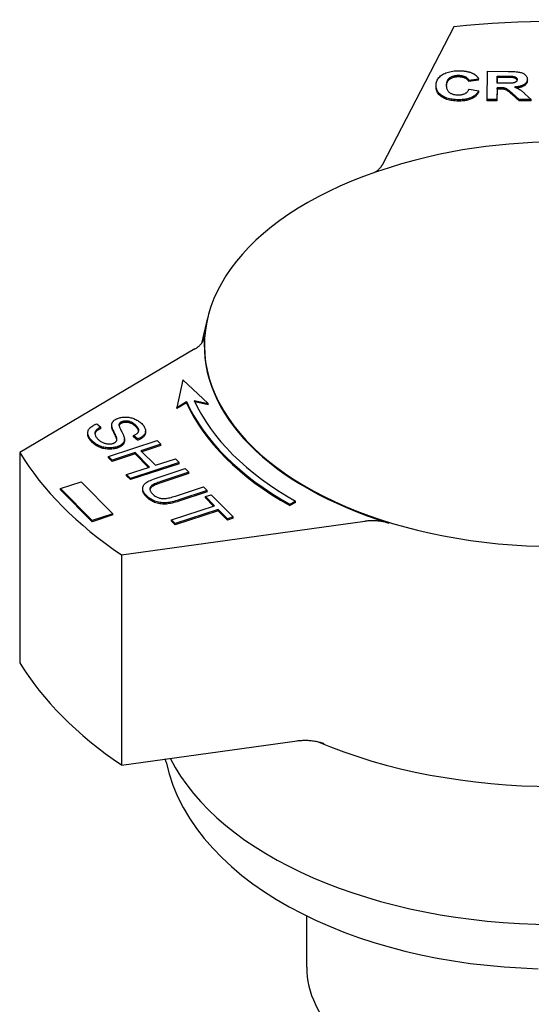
# Model space of a CAD drawing. Header units: millimetres. Extents: x -48 to 3548, y -17 to 396.
# Tile 25 of 26: x 344 to 376, y 218 to 279. Entities that reach past the tile are written whole.
import ezdxf

# ---------------------------------------------------------------- set-up
doc = ezdxf.new("R2010")
doc.units = ezdxf.units.MM
doc.layers.add('DETAIL', color=2, linetype='Continuous')

msp = doc.modelspace()

# ---------------------------------------------------------------- linework, layer by layer
at = {"layer": 'DETAIL'}
for p, q in [((370.9, 278.932), (366.467, 270.341)), ((372.983, 274.398), (372.998, 276.147)), ((372.998, 276.147), (374.296, 276.143)), ((373.608, 275.405), (373.612, 275.849)), ((373.612, 275.768), (373.608, 275.405)), ((373.612, 275.849), (374.093, 275.848)), ((373.612, 275.768), (373.612, 275.849)), ((374.093, 275.766), (373.612, 275.768)), ((374.544, 275.759), (374.544, 275.841)), ((369.803, 275.176), (369.803, 275.258)), ((372.455, 275.668), (371.845, 275.585)), ((372.455, 275.586), (371.845, 275.503)), ((371.845, 275.503), (371.845, 275.585)), ((372.455, 275.586), (372.455, 275.668)), ((373.605, 275.127), (373.599, 274.396)), ((373.731, 275.126), (373.605, 275.127)), ((373.605, 275.045), (373.605, 275.127)), ((374.063, 275.404), (373.608, 275.405)), ((375.491, 275.571), (375.491, 275.652)), ((375.491, 275.571), (375.491, 275.567)), ((371.861, 275.045), (372.457, 274.936)), ((372.457, 274.854), (372.457, 274.936)), ((373.605, 275.045), (373.599, 274.314)), ((373.731, 275.045), (373.605, 275.045)), ((374.991, 274.392), (374.55, 274.775)), ((374.991, 274.31), (374.55, 274.693)), ((375.359, 274.732), (375.728, 274.39)), ((373.599, 274.396), (372.983, 274.398)), ((372.983, 274.316), (372.983, 274.398)), ((373.599, 274.314), (372.983, 274.316)), ((373.599, 274.314), (373.599, 274.396)), ((375.728, 274.39), (374.991, 274.392)), ((374.991, 274.31), (374.991, 274.392)), ((375.728, 274.308), (374.991, 274.31)), ((375.728, 274.308), (375.728, 274.39)), ((355.558, 260.773), (355.177, 259.176)), ((354.769, 258.835), (343.839, 252.368)), ((354.002, 256.898), (353.628, 255.191)), ((355.585, 255.437), (354.002, 256.898)), ((353.628, 255.191), (354.231, 255.56)), ((354.231, 255.478), (353.628, 255.109)), ((354.231, 255.478), (354.231, 255.56)), ((354.72, 255.622), (355.585, 255.437)), ((355.585, 255.355), (354.762, 255.531)), ((353.628, 255.109), (353.628, 255.191)), ((355.585, 255.355), (355.585, 255.437)), ((348.653, 254.162), (348.902, 253.955)), ((348.902, 253.873), (348.902, 253.955)), ((349.579, 253.998), (349.579, 254.08)), ((349.58, 253.969), (349.58, 254.051)), ((350.04, 254.063), (350.04, 254.145)), ((351.686, 253.633), (351.686, 253.715)), ((348.082, 253.515), (348.082, 253.597)), ((349.379, 252.129), (352.419, 253.124)), ((349.886, 253.208), (349.886, 253.29)), ((350.368, 253.119), (350.368, 253.201)), ((351.19, 253.22), (350.941, 253.431)), ((350.941, 253.349), (350.941, 253.431)), ((351.19, 253.138), (350.941, 253.349)), ((351.19, 253.138), (351.19, 253.22)), ((352.419, 253.124), (352.649, 252.892)), ((352.649, 252.892), (351.4, 252.484)), ((351.4, 252.484), (352.299, 251.58)), ((352.649, 252.81), (351.462, 252.422)), ((352.649, 252.81), (352.649, 252.892)), ((343.839, 252.368), (343.839, 239.261)), ((349.609, 251.898), (349.379, 252.129)), ((349.379, 252.047), (349.379, 252.129)), ((349.609, 251.816), (349.379, 252.047)), ((351.041, 252.366), (349.609, 251.898)), ((351.041, 252.284), (349.609, 251.816)), ((349.609, 251.816), (349.609, 251.898)), ((351.94, 251.462), (351.041, 252.366)), ((351.041, 252.284), (351.041, 252.366)), ((351.879, 251.442), (351.041, 252.284)), ((352.299, 251.58), (353.548, 251.989)), ((353.548, 251.989), (353.778, 251.757)), ((350.508, 250.994), (351.94, 251.462)), ((353.778, 251.757), (350.738, 250.763)), ((353.778, 251.675), (350.738, 250.681)), ((352.408, 250.795), (354.164, 251.369)), ((353.778, 251.675), (353.778, 251.757)), ((354.164, 251.369), (354.394, 251.138)), ((346.377, 250.129), (347.681, 250.554)), ((347.681, 250.554), (349.656, 248.559)), ((350.738, 250.763), (350.508, 250.994)), ((350.508, 250.912), (350.508, 250.994)), ((350.738, 250.681), (350.508, 250.912)), ((350.738, 250.681), (350.738, 250.763)), ((354.394, 251.138), (352.64, 250.564)), ((354.394, 251.056), (352.64, 250.482)), ((354.394, 251.056), (354.394, 251.138)), ((348.351, 248.134), (346.377, 250.129)), ((346.377, 250.047), (346.377, 250.129)), ((348.351, 248.052), (346.377, 250.047)), ((351.507, 250.05), (351.507, 250.132)), ((353.544, 249.655), (355.298, 250.229)), ((355.528, 249.998), (353.772, 249.423)), ((355.298, 250.229), (355.528, 249.998)), ((355.528, 249.916), (355.528, 249.998)), ((355.528, 249.916), (353.772, 249.341)), ((355.422, 249.626), (355.781, 249.744)), ((355.993, 249.052), (355.422, 249.626)), ((355.422, 249.544), (355.422, 249.626)), ((355.931, 249.032), (355.422, 249.544)), ((355.781, 249.744), (357.156, 248.362)), ((360.679, 249.143), (361.03, 249.347)), ((361.03, 249.265), (361.03, 249.347)), ((353.312, 248.175), (355.993, 249.052)), ((356.223, 248.821), (353.542, 247.944)), ((356.223, 248.739), (353.542, 247.862)), ((356.796, 248.244), (356.223, 248.821)), ((356.223, 248.739), (356.223, 248.821)), ((356.796, 248.162), (356.223, 248.739)), ((361.03, 249.265), (360.679, 249.061)), ((360.679, 249.061), (360.679, 249.143)), ((349.656, 248.559), (348.351, 248.134)), ((349.656, 248.477), (348.351, 248.052)), ((348.351, 248.052), (348.351, 248.134)), ((349.656, 248.477), (349.656, 248.559)), ((353.542, 247.944), (353.312, 248.175)), ((353.312, 248.093), (353.312, 248.175)), ((353.542, 247.862), (353.312, 248.093)), ((357.156, 248.362), (356.796, 248.244)), ((357.156, 248.28), (356.796, 248.162)), ((356.796, 248.162), (356.796, 248.244)), ((357.156, 248.28), (357.156, 248.362)), ((350.182, 245.991), (365.359, 248.082)), ((353.542, 247.862), (353.542, 247.944)), ((350.182, 245.991), (350.182, 232.884)), ((350.182, 232.884), (361.137, 234.394)), ((352.963, 233.053), (352.918, 233.261)), ((361.738, 220.267), (361.738, 223.47))]:
    msp.add_line(p, q, dxfattribs=at)
at = {"layer": 'DETAIL', "flags": 128}
for points in [[(369.803, 275.266), (369.807, 275.338), (369.815, 275.406), (369.83, 275.472), (369.849, 275.536), (369.874, 275.596), (369.905, 275.654), (369.941, 275.709), (369.982, 275.762), (370.029, 275.811), (370.081, 275.858), (370.139, 275.902), (370.202, 275.944), (370.27, 275.982), (370.341, 276.017), (370.415, 276.049), (370.493, 276.077), (370.574, 276.102), (370.659, 276.123), (370.747, 276.141), (370.839, 276.156), (370.933, 276.168), (371.032, 276.176), (371.134, 276.181), (371.239, 276.182)], [(371.206, 275.881), (371.15, 275.88), (371.096, 275.877), (371.044, 275.872), (370.994, 275.866), (370.945, 275.857), (370.898, 275.847), (370.853, 275.834), (370.81, 275.82), (370.768, 275.804), (370.728, 275.785), (370.69, 275.765), (370.654, 275.743), (370.62, 275.719), (370.589, 275.692), (370.56, 275.663), (370.535, 275.631), (370.513, 275.597), (370.493, 275.561), (370.477, 275.522), (370.463, 275.48), (370.453, 275.437), (370.445, 275.39), (370.44, 275.342), (370.438, 275.291)], [(371.206, 275.799), (371.152, 275.798), (371.099, 275.795), (371.048, 275.791), (370.999, 275.785), (370.951, 275.776), (370.905, 275.767), (370.861, 275.755), (370.818, 275.741), (370.777, 275.726), (370.738, 275.708), (370.7, 275.689), (370.664, 275.668), (370.63, 275.645), (370.599, 275.62), (370.571, 275.592), (370.545, 275.562), (370.522, 275.53), (370.502, 275.495), (370.484, 275.459), (370.47, 275.42), (370.458, 275.378), (370.449, 275.334), (370.442, 275.288), (370.439, 275.24)], [(371.845, 275.585), (371.835, 275.608), (371.824, 275.629), (371.811, 275.65), (371.797, 275.67), (371.781, 275.689), (371.763, 275.707), (371.743, 275.725), (371.722, 275.742), (371.7, 275.758), (371.675, 275.773), (371.649, 275.787), (371.621, 275.801), (371.592, 275.813), (371.562, 275.825), (371.531, 275.835), (371.499, 275.845), (371.466, 275.853), (371.432, 275.86), (371.397, 275.866), (371.361, 275.871), (371.323, 275.875), (371.285, 275.878), (371.246, 275.88), (371.206, 275.881)], [(371.845, 275.503), (371.835, 275.526), (371.824, 275.547), (371.811, 275.568), (371.797, 275.588), (371.781, 275.607), (371.763, 275.625), (371.743, 275.643), (371.722, 275.66), (371.7, 275.676), (371.675, 275.691), (371.649, 275.705), (371.621, 275.719), (371.592, 275.731), (371.562, 275.743), (371.531, 275.754), (371.499, 275.763), (371.466, 275.771), (371.432, 275.778), (371.397, 275.784), (371.361, 275.79), (371.323, 275.793), (371.285, 275.796), (371.246, 275.798), (371.206, 275.799)], [(371.239, 276.182), (371.285, 276.181), (371.33, 276.18), (371.375, 276.179), (371.419, 276.176), (371.462, 276.173), (371.505, 276.169), (371.547, 276.165), (371.588, 276.16), (371.628, 276.154), (371.668, 276.148), (371.706, 276.141), (371.745, 276.133), (371.782, 276.125), (371.819, 276.116), (371.855, 276.106), (371.89, 276.096), (371.925, 276.085), (371.958, 276.073), (371.991, 276.061), (372.024, 276.048), (372.055, 276.034), (372.086, 276.02), (372.117, 276.005), (372.146, 275.99)], [(372.146, 275.99), (372.163, 275.98), (372.18, 275.97), (372.196, 275.96), (372.212, 275.95), (372.227, 275.939), (372.243, 275.927), (372.257, 275.916), (372.272, 275.904), (372.286, 275.892), (372.3, 275.879), (372.313, 275.866), (372.326, 275.853), (372.339, 275.839), (372.351, 275.825), (372.363, 275.811), (372.375, 275.797), (372.386, 275.782), (372.397, 275.766), (372.407, 275.751), (372.418, 275.735), (372.427, 275.718), (372.437, 275.702), (372.446, 275.685), (372.455, 275.668)], [(374.093, 275.848), (374.124, 275.848), (374.153, 275.848), (374.182, 275.848), (374.209, 275.848), (374.236, 275.847), (374.261, 275.847), (374.286, 275.847), (374.309, 275.847), (374.332, 275.847), (374.353, 275.846), (374.373, 275.846), (374.393, 275.846), (374.411, 275.846), (374.428, 275.845), (374.445, 275.845), (374.46, 275.845), (374.474, 275.844), (374.487, 275.844), (374.499, 275.844), (374.51, 275.843), (374.52, 275.843), (374.529, 275.842), (374.537, 275.842), (374.544, 275.841)], [(374.544, 275.759), (374.537, 275.76), (374.529, 275.76), (374.52, 275.761), (374.51, 275.761), (374.499, 275.762), (374.487, 275.762), (374.474, 275.762), (374.46, 275.763), (374.445, 275.763), (374.428, 275.763), (374.411, 275.764), (374.393, 275.764), (374.373, 275.764), (374.353, 275.764), (374.332, 275.765), (374.309, 275.765), (374.286, 275.765), (374.261, 275.765), (374.236, 275.765), (374.209, 275.766), (374.182, 275.766), (374.153, 275.766), (374.124, 275.766), (374.093, 275.766)], [(374.296, 276.143), (374.414, 276.142), (374.524, 276.14), (374.625, 276.136), (374.718, 276.13), (374.803, 276.123), (374.879, 276.115), (374.947, 276.105), (375.006, 276.094), (375.06, 276.081), (375.111, 276.065), (375.159, 276.048), (375.205, 276.028), (375.248, 276.006), (375.288, 275.981), (375.325, 275.955), (375.359, 275.926), (375.39, 275.895), (375.417, 275.863), (375.44, 275.83), (375.459, 275.796), (375.473, 275.761), (375.483, 275.725), (375.489, 275.688), (375.491, 275.649)], [(374.544, 275.841), (374.568, 275.839), (374.592, 275.835), (374.614, 275.831), (374.636, 275.827), (374.656, 275.822), (374.676, 275.816), (374.695, 275.81), (374.712, 275.804), (374.729, 275.796), (374.745, 275.789), (374.76, 275.78), (374.775, 275.771), (374.788, 275.762), (374.8, 275.752), (374.81, 275.742), (374.82, 275.731), (374.829, 275.72), (374.836, 275.708), (374.842, 275.696), (374.847, 275.683), (374.851, 275.67), (374.854, 275.657), (374.855, 275.643), (374.856, 275.628)], [(374.851, 275.588), (374.848, 275.6), (374.843, 275.611), (374.838, 275.622), (374.832, 275.632), (374.825, 275.642), (374.818, 275.652), (374.809, 275.661), (374.8, 275.67), (374.789, 275.679), (374.778, 275.687), (374.766, 275.695), (374.753, 275.703), (374.739, 275.71), (374.725, 275.716), (374.71, 275.722), (374.695, 275.728), (374.678, 275.734), (374.661, 275.739), (374.643, 275.743), (374.625, 275.747), (374.606, 275.751), (374.586, 275.754), (374.565, 275.757), (374.544, 275.759)], [(371.185, 274.374), (371.086, 274.376), (370.989, 274.381), (370.896, 274.39), (370.805, 274.402), (370.717, 274.417), (370.633, 274.435), (370.551, 274.457), (370.473, 274.482), (370.397, 274.51), (370.325, 274.542), (370.255, 274.577), (370.189, 274.615), (370.127, 274.656), (370.07, 274.699), (370.019, 274.745), (369.973, 274.794), (369.933, 274.844), (369.898, 274.897), (369.868, 274.953), (369.844, 275.011), (369.826, 275.071), (369.813, 275.134), (369.805, 275.199), (369.803, 275.266)], [(371.185, 274.292), (371.086, 274.294), (370.989, 274.299), (370.896, 274.308), (370.805, 274.32), (370.717, 274.335), (370.633, 274.353), (370.551, 274.375), (370.473, 274.4), (370.397, 274.428), (370.325, 274.46), (370.255, 274.495), (370.189, 274.533), (370.127, 274.574), (370.07, 274.618), (370.019, 274.663), (369.973, 274.712), (369.933, 274.762), (369.898, 274.815), (369.868, 274.871), (369.844, 274.929), (369.826, 274.989), (369.813, 275.052), (369.805, 275.117), (369.803, 275.184)], [(370.438, 275.291), (370.439, 275.237), (370.443, 275.186), (370.45, 275.137), (370.459, 275.091), (370.472, 275.047), (370.488, 275.007), (370.506, 274.968), (370.527, 274.933), (370.552, 274.9), (370.579, 274.87), (370.609, 274.842), (370.642, 274.818), (370.677, 274.795), (370.714, 274.774), (370.753, 274.756), (370.794, 274.739), (370.836, 274.724), (370.88, 274.711), (370.926, 274.7), (370.973, 274.692), (371.023, 274.685), (371.074, 274.68), (371.127, 274.676), (371.181, 274.675)], [(374.55, 274.775), (374.493, 274.823), (374.441, 274.868), (374.394, 274.907), (374.351, 274.942), (374.312, 274.971), (374.279, 274.997), (374.25, 275.017), (374.226, 275.033), (374.204, 275.046), (374.182, 275.058), (374.16, 275.068), (374.137, 275.078), (374.114, 275.087), (374.09, 275.094), (374.066, 275.101), (374.042, 275.106), (374.016, 275.111), (373.986, 275.115), (373.953, 275.118), (373.915, 275.121), (373.875, 275.123), (373.83, 275.125), (373.782, 275.126), (373.731, 275.126)], [(374.856, 275.628), (374.855, 275.609), (374.852, 275.591), (374.846, 275.573), (374.839, 275.556), (374.83, 275.54), (374.82, 275.525), (374.807, 275.511), (374.792, 275.497), (374.775, 275.485), (374.757, 275.473), (374.738, 275.462), (374.717, 275.453), (374.694, 275.444), (374.67, 275.436), (374.645, 275.43), (374.618, 275.424), (374.585, 275.419), (374.542, 275.415), (374.488, 275.411), (374.424, 275.408), (374.349, 275.406), (374.265, 275.405), (374.169, 275.404), (374.063, 275.404)], [(375.491, 275.649), (375.489, 275.617), (375.484, 275.586), (375.477, 275.555), (375.467, 275.526), (375.454, 275.498), (375.439, 275.47), (375.42, 275.444), (375.399, 275.418), (375.375, 275.393), (375.348, 275.37), (375.319, 275.347), (375.287, 275.325), (375.251, 275.304), (375.214, 275.285), (375.173, 275.267), (375.13, 275.25), (375.083, 275.235), (375.034, 275.221), (374.983, 275.208), (374.928, 275.197), (374.871, 275.187), (374.81, 275.178), (374.748, 275.171), (374.682, 275.165)], [(374.682, 275.165), (374.715, 275.154), (374.746, 275.142), (374.777, 275.13), (374.807, 275.119), (374.836, 275.107), (374.864, 275.094), (374.891, 275.082), (374.917, 275.069), (374.942, 275.057), (374.966, 275.044), (374.989, 275.031), (375.011, 275.017), (375.033, 275.003), (375.056, 274.987), (375.081, 274.969), (375.107, 274.95), (375.134, 274.929), (375.163, 274.906), (375.192, 274.881), (375.223, 274.855), (375.255, 274.827), (375.289, 274.797), (375.323, 274.765), (375.359, 274.732)], [(375.491, 275.567), (375.489, 275.539), (375.486, 275.511), (375.48, 275.483), (375.472, 275.457), (375.462, 275.431), (375.449, 275.406), (375.435, 275.382), (375.418, 275.358), (375.399, 275.336), (375.377, 275.314), (375.354, 275.292), (375.328, 275.272), (375.3, 275.252), (375.27, 275.233), (375.238, 275.215), (375.203, 275.198), (375.167, 275.183), (375.128, 275.168), (375.086, 275.154), (375.043, 275.142), (374.998, 275.13), (374.95, 275.119), (374.9, 275.11), (374.848, 275.102)], [(371.181, 274.675), (371.222, 274.676), (371.261, 274.678), (371.3, 274.681), (371.338, 274.685), (371.374, 274.69), (371.41, 274.697), (371.445, 274.705), (371.479, 274.714), (371.512, 274.725), (371.544, 274.737), (371.575, 274.75), (371.605, 274.764), (371.634, 274.78), (371.661, 274.797), (371.688, 274.815), (371.712, 274.835), (371.736, 274.856), (371.758, 274.879), (371.778, 274.903), (371.798, 274.929), (371.815, 274.956), (371.832, 274.984), (371.847, 275.014), (371.861, 275.045)], [(372.457, 274.936), (372.433, 274.889), (372.406, 274.844), (372.376, 274.802), (372.344, 274.761), (372.309, 274.723), (372.272, 274.686), (372.233, 274.652), (372.191, 274.62), (372.146, 274.589), (372.099, 274.561), (372.049, 274.535), (371.997, 274.511), (371.942, 274.489), (371.885, 274.469), (371.826, 274.45), (371.764, 274.434), (371.7, 274.42), (371.633, 274.407), (371.565, 274.397), (371.493, 274.389), (371.42, 274.382), (371.344, 274.377), (371.266, 274.375), (371.185, 274.374)], [(372.457, 274.854), (372.433, 274.807), (372.406, 274.762), (372.376, 274.72), (372.344, 274.679), (372.309, 274.641), (372.272, 274.604), (372.233, 274.57), (372.191, 274.538), (372.146, 274.507), (372.099, 274.479), (372.049, 274.453), (371.997, 274.429), (371.942, 274.407), (371.885, 274.387), (371.826, 274.369), (371.764, 274.352), (371.7, 274.338), (371.633, 274.326), (371.565, 274.315), (371.493, 274.307), (371.42, 274.3), (371.344, 274.295), (371.266, 274.293), (371.185, 274.292)], [(374.55, 274.693), (374.493, 274.742), (374.441, 274.786), (374.394, 274.825), (374.351, 274.86), (374.312, 274.89), (374.279, 274.915), (374.25, 274.935), (374.226, 274.951), (374.204, 274.964), (374.182, 274.976), (374.16, 274.986), (374.137, 274.996), (374.114, 275.005), (374.09, 275.012), (374.066, 275.019), (374.042, 275.024), (374.016, 275.029), (373.986, 275.033), (373.953, 275.036), (373.915, 275.039), (373.875, 275.041), (373.83, 275.043), (373.782, 275.044), (373.731, 275.045)], [(389.205, 269.58), (388.401, 269.869), (387.609, 270.133), (386.826, 270.371), (386.052, 270.587), (385.288, 270.78), (384.531, 270.953), (383.038, 271.242), (381.568, 271.461), (380.116, 271.613), (378.674, 271.703), (377.239, 271.733), (375.803, 271.703), (374.362, 271.613), (372.909, 271.461), (371.44, 271.242), (369.947, 270.953), (369.19, 270.78), (368.425, 270.587), (367.652, 270.371), (366.869, 270.133), (366.076, 269.869), (365.273, 269.58)], [(365.916, 269.813), (365.948, 269.831), (365.979, 269.85), (366.009, 269.869), (366.039, 269.889), (366.068, 269.909), (366.096, 269.929), (366.124, 269.95), (366.151, 269.971), (366.177, 269.992), (366.202, 270.013), (366.226, 270.035), (366.25, 270.057), (366.272, 270.08), (366.294, 270.102), (366.315, 270.125), (366.336, 270.148), (366.355, 270.172), (366.374, 270.195), (366.391, 270.219), (366.408, 270.243), (366.424, 270.267), (366.439, 270.292), (366.453, 270.317), (366.467, 270.341)], [(354.769, 258.835), (354.813, 258.862), (354.855, 258.889), (354.896, 258.918), (354.936, 258.947), (354.974, 258.976), (355.011, 259.006), (355.046, 259.037), (355.079, 259.068), (355.111, 259.1), (355.141, 259.133), (355.169, 259.166), (355.196, 259.199), (355.221, 259.233), (355.244, 259.268), (355.265, 259.302), (355.284, 259.337), (355.302, 259.372), (355.318, 259.408), (355.331, 259.444), (355.343, 259.48), (355.353, 259.516), (355.361, 259.553), (355.367, 259.589), (355.371, 259.626)], [(349.58, 254.051), (349.579, 254.078), (349.58, 254.104), (349.582, 254.13), (349.586, 254.154), (349.592, 254.179), (349.599, 254.202), (349.608, 254.225), (349.619, 254.247), (349.631, 254.269), (349.645, 254.29), (349.661, 254.31), (349.678, 254.33), (349.697, 254.349), (349.717, 254.367), (349.738, 254.385), (349.761, 254.402), (349.786, 254.419), (349.811, 254.434), (349.838, 254.449), (349.867, 254.464), (349.897, 254.478), (349.928, 254.491), (349.961, 254.503), (349.995, 254.515)], [(349.995, 254.515), (350.053, 254.532), (350.113, 254.547), (350.174, 254.559), (350.237, 254.569), (350.301, 254.576), (350.366, 254.58), (350.433, 254.582), (350.5, 254.581), (350.568, 254.577), (350.636, 254.569), (350.702, 254.559), (350.768, 254.546), (350.833, 254.529), (350.897, 254.509), (350.96, 254.487), (351.022, 254.461), (351.083, 254.432), (351.141, 254.401), (351.198, 254.369), (351.252, 254.334), (351.304, 254.297), (351.353, 254.258), (351.4, 254.217), (351.446, 254.174)], [(350.243, 254.302), (350.23, 254.297), (350.217, 254.292), (350.204, 254.288), (350.192, 254.282), (350.18, 254.277), (350.169, 254.272), (350.158, 254.266), (350.148, 254.26), (350.138, 254.255), (350.128, 254.248), (350.119, 254.242), (350.11, 254.236), (350.102, 254.229), (350.094, 254.222), (350.087, 254.215), (350.08, 254.208), (350.073, 254.201), (350.067, 254.194), (350.061, 254.186), (350.056, 254.178), (350.051, 254.17), (350.047, 254.162), (350.043, 254.154), (350.04, 254.145)], [(351.1, 254.048), (351.065, 254.082), (351.03, 254.114), (350.995, 254.144), (350.959, 254.171), (350.923, 254.196), (350.886, 254.219), (350.849, 254.24), (350.812, 254.258), (350.775, 254.275), (350.737, 254.289), (350.699, 254.301), (350.661, 254.311), (350.623, 254.319), (350.586, 254.325), (350.549, 254.33), (350.512, 254.333), (350.477, 254.335), (350.442, 254.335), (350.407, 254.333), (350.373, 254.33), (350.34, 254.325), (350.307, 254.319), (350.275, 254.311), (350.243, 254.302)], [(351.1, 253.967), (351.065, 254), (351.03, 254.032), (350.995, 254.062), (350.959, 254.089), (350.923, 254.114), (350.886, 254.137), (350.849, 254.158), (350.812, 254.176), (350.775, 254.193), (350.737, 254.207), (350.699, 254.219), (350.661, 254.229), (350.623, 254.237), (350.586, 254.243), (350.549, 254.248), (350.512, 254.251), (350.477, 254.253), (350.442, 254.253), (350.407, 254.251), (350.373, 254.248), (350.34, 254.243), (350.307, 254.237), (350.275, 254.229), (350.243, 254.22)], [(348.365, 253.081), (348.309, 253.14), (348.259, 253.198), (348.215, 253.254), (348.178, 253.309), (348.146, 253.363), (348.121, 253.416), (348.103, 253.468), (348.09, 253.518), (348.083, 253.567), (348.083, 253.616), (348.088, 253.663), (348.099, 253.71), (348.116, 253.755), (348.139, 253.8), (348.168, 253.844), (348.202, 253.887), (348.242, 253.928), (348.287, 253.968), (348.336, 254.005), (348.39, 254.041), (348.449, 254.074), (348.512, 254.105), (348.58, 254.135), (348.653, 254.162)], [(348.902, 253.955), (348.851, 253.932), (348.803, 253.908), (348.76, 253.885), (348.72, 253.86), (348.684, 253.836), (348.652, 253.811), (348.623, 253.785), (348.599, 253.759), (348.578, 253.733), (348.562, 253.705), (348.548, 253.675), (348.539, 253.644), (348.533, 253.612), (348.531, 253.578), (348.532, 253.543), (348.537, 253.507), (348.546, 253.469), (348.559, 253.432), (348.575, 253.395), (348.595, 253.358), (348.619, 253.321), (348.647, 253.284), (348.678, 253.246), (348.713, 253.209)], [(348.902, 253.873), (348.874, 253.86), (348.847, 253.848), (348.821, 253.835), (348.796, 253.823), (348.773, 253.81), (348.75, 253.797), (348.729, 253.784), (348.708, 253.771), (348.689, 253.758), (348.671, 253.744), (348.654, 253.731), (348.638, 253.717), (348.624, 253.703), (348.61, 253.69), (348.597, 253.676), (348.586, 253.661), (348.576, 253.647), (348.566, 253.632), (348.558, 253.616), (348.551, 253.6), (348.545, 253.584), (348.54, 253.567), (348.536, 253.55), (348.533, 253.533)], [(349.58, 253.969), (349.58, 253.971), (349.58, 253.972), (349.58, 253.973), (349.58, 253.974), (349.58, 253.976), (349.58, 253.977), (349.58, 253.978), (349.58, 253.979), (349.58, 253.98), (349.58, 253.982), (349.58, 253.983), (349.579, 253.984), (349.579, 253.985), (349.579, 253.986), (349.579, 253.988), (349.579, 253.989), (349.579, 253.99), (349.579, 253.991), (349.579, 253.992), (349.579, 253.993), (349.579, 253.995), (349.579, 253.996), (349.579, 253.997), (349.579, 253.998)], [(349.886, 253.29), (349.882, 253.306), (349.876, 253.324), (349.868, 253.345), (349.859, 253.368), (349.848, 253.395), (349.835, 253.423), (349.821, 253.455), (349.805, 253.489), (349.788, 253.525), (349.769, 253.564), (349.748, 253.606), (349.725, 253.651), (349.703, 253.695), (349.683, 253.738), (349.664, 253.778), (349.647, 253.817), (349.633, 253.853), (349.62, 253.888), (349.608, 253.92), (349.599, 253.951), (349.592, 253.979), (349.586, 254.005), (349.582, 254.029), (349.58, 254.051)], [(349.886, 253.208), (349.882, 253.224), (349.876, 253.242), (349.868, 253.263), (349.859, 253.287), (349.848, 253.313), (349.835, 253.341), (349.821, 253.373), (349.805, 253.407), (349.788, 253.443), (349.769, 253.482), (349.748, 253.524), (349.725, 253.569), (349.703, 253.613), (349.683, 253.656), (349.664, 253.697), (349.647, 253.735), (349.633, 253.772), (349.62, 253.806), (349.608, 253.838), (349.599, 253.869), (349.592, 253.897), (349.586, 253.923), (349.582, 253.947), (349.58, 253.969)], [(350.04, 254.145), (350.035, 254.127), (350.033, 254.105), (350.034, 254.081), (350.038, 254.053), (350.045, 254.023), (350.054, 253.989), (350.067, 253.953), (350.082, 253.913), (350.1, 253.87), (350.122, 253.825), (350.146, 253.776), (350.172, 253.725), (350.2, 253.673), (350.225, 253.623), (350.248, 253.577), (350.269, 253.533), (350.288, 253.491), (350.305, 253.452), (350.32, 253.416), (350.333, 253.382), (350.343, 253.351), (350.352, 253.323), (350.359, 253.297), (350.363, 253.273)], [(350.04, 254.063), (350.039, 254.063), (350.039, 254.063), (350.039, 254.063), (350.039, 254.062), (350.039, 254.062), (350.039, 254.062), (350.039, 254.061), (350.039, 254.061), (350.039, 254.061), (350.039, 254.061), (350.039, 254.06), (350.038, 254.06), (350.038, 254.06), (350.038, 254.059), (350.038, 254.059), (350.038, 254.059), (350.038, 254.059), (350.038, 254.058), (350.038, 254.058), (350.038, 254.058), (350.038, 254.057), (350.038, 254.057), (350.037, 254.057), (350.037, 254.056)], [(350.243, 254.22), (350.23, 254.215), (350.217, 254.211), (350.204, 254.206), (350.192, 254.201), (350.18, 254.195), (350.169, 254.19), (350.158, 254.184), (350.148, 254.179), (350.138, 254.173), (350.128, 254.167), (350.119, 254.16), (350.11, 254.154), (350.102, 254.147), (350.094, 254.14), (350.087, 254.134), (350.08, 254.126), (350.073, 254.119), (350.067, 254.112), (350.061, 254.104), (350.056, 254.096), (350.051, 254.088), (350.047, 254.08), (350.043, 254.072), (350.04, 254.063)], [(350.941, 253.431), (350.985, 253.45), (351.025, 253.469), (351.063, 253.489), (351.097, 253.51), (351.128, 253.531), (351.156, 253.553), (351.181, 253.575), (351.202, 253.598), (351.221, 253.621), (351.236, 253.645), (351.248, 253.67), (351.257, 253.695), (351.263, 253.72), (351.265, 253.747), (351.264, 253.774), (351.259, 253.801), (351.251, 253.83), (351.24, 253.859), (351.225, 253.889), (351.207, 253.919), (351.185, 253.951), (351.16, 253.983), (351.132, 254.015), (351.1, 254.048)], [(351.261, 253.711), (351.259, 253.72), (351.257, 253.73), (351.254, 253.74), (351.251, 253.75), (351.247, 253.76), (351.243, 253.77), (351.239, 253.78), (351.234, 253.791), (351.228, 253.801), (351.223, 253.811), (351.217, 253.822), (351.21, 253.833), (351.203, 253.843), (351.196, 253.854), (351.188, 253.865), (351.18, 253.876), (351.171, 253.887), (351.163, 253.898), (351.153, 253.909), (351.143, 253.921), (351.133, 253.932), (351.123, 253.943), (351.112, 253.955), (351.1, 253.967)], [(351.446, 254.174), (351.491, 254.125), (351.532, 254.077), (351.569, 254.03), (351.6, 253.982), (351.626, 253.935), (351.648, 253.888), (351.665, 253.842), (351.677, 253.796), (351.684, 253.75), (351.686, 253.706), (351.682, 253.663), (351.673, 253.621), (351.659, 253.579), (351.639, 253.539), (351.614, 253.5), (351.583, 253.462), (351.548, 253.426), (351.509, 253.391), (351.466, 253.358), (351.419, 253.327), (351.368, 253.297), (351.313, 253.27), (351.254, 253.244), (351.19, 253.22)], [(351.686, 253.633), (351.685, 253.607), (351.682, 253.581), (351.677, 253.556), (351.671, 253.532), (351.662, 253.507), (351.652, 253.483), (351.64, 253.46), (351.626, 253.436), (351.61, 253.413), (351.593, 253.391), (351.573, 253.369), (351.552, 253.347), (351.53, 253.326), (351.506, 253.306), (351.481, 253.287), (351.454, 253.268), (351.426, 253.249), (351.397, 253.231), (351.366, 253.214), (351.333, 253.198), (351.3, 253.182), (351.265, 253.167), (351.228, 253.152), (351.19, 253.138)], [(348.365, 252.999), (348.341, 253.023), (348.319, 253.046), (348.298, 253.07), (348.278, 253.093), (348.259, 253.116), (348.24, 253.139), (348.223, 253.161), (348.207, 253.184), (348.192, 253.206), (348.177, 253.228), (348.164, 253.25), (348.152, 253.271), (348.141, 253.292), (348.13, 253.314), (348.121, 253.335), (348.113, 253.355), (348.106, 253.376), (348.099, 253.397), (348.094, 253.417), (348.09, 253.437), (348.086, 253.457), (348.084, 253.476), (348.083, 253.496), (348.082, 253.515)], [(349.916, 252.734), (349.855, 252.716), (349.792, 252.7), (349.727, 252.687), (349.66, 252.677), (349.593, 252.67), (349.523, 252.665), (349.452, 252.663), (349.379, 252.664), (349.306, 252.668), (349.234, 252.676), (349.163, 252.686), (349.092, 252.699), (349.022, 252.716), (348.953, 252.736), (348.885, 252.759), (348.818, 252.785), (348.752, 252.813), (348.689, 252.845), (348.628, 252.878), (348.57, 252.914), (348.515, 252.952), (348.462, 252.993), (348.412, 253.036), (348.365, 253.081)], [(348.713, 253.209), (348.747, 253.177), (348.781, 253.147), (348.817, 253.118), (348.854, 253.091), (348.892, 253.065), (348.931, 253.041), (348.972, 253.019), (349.014, 252.998), (349.056, 252.98), (349.098, 252.963), (349.14, 252.949), (349.183, 252.936), (349.225, 252.926), (349.267, 252.918), (349.309, 252.913), (349.351, 252.909), (349.393, 252.907), (349.434, 252.907), (349.474, 252.909), (349.513, 252.913), (349.551, 252.918), (349.589, 252.925), (349.625, 252.934), (349.661, 252.945)], [(349.661, 252.945), (349.684, 252.953), (349.706, 252.962), (349.727, 252.971), (349.747, 252.98), (349.766, 252.99), (349.784, 253.001), (349.8, 253.012), (349.815, 253.023), (349.829, 253.035), (349.842, 253.048), (349.854, 253.061), (349.864, 253.074), (349.873, 253.088), (349.881, 253.103), (349.888, 253.118), (349.893, 253.135), (349.897, 253.151), (349.899, 253.169), (349.901, 253.187), (349.9, 253.207), (349.899, 253.226), (349.896, 253.247), (349.892, 253.268), (349.886, 253.29)], [(349.898, 253.155), (349.897, 253.157), (349.897, 253.159), (349.897, 253.161), (349.896, 253.163), (349.896, 253.165), (349.895, 253.168), (349.895, 253.17), (349.895, 253.172), (349.894, 253.174), (349.894, 253.176), (349.893, 253.179), (349.893, 253.181), (349.892, 253.183), (349.892, 253.185), (349.891, 253.187), (349.891, 253.19), (349.89, 253.192), (349.89, 253.194), (349.889, 253.197), (349.888, 253.199), (349.888, 253.201), (349.887, 253.203), (349.887, 253.206), (349.886, 253.208)], [(350.363, 253.273), (350.367, 253.242), (350.368, 253.211), (350.368, 253.181), (350.366, 253.152), (350.361, 253.124), (350.355, 253.096), (350.347, 253.07), (350.336, 253.044), (350.324, 253.018), (350.31, 252.994), (350.294, 252.971), (350.275, 252.948), (350.255, 252.926), (350.233, 252.905), (350.21, 252.884), (350.184, 252.865), (350.157, 252.846), (350.128, 252.828), (350.097, 252.81), (350.064, 252.794), (350.03, 252.778), (349.994, 252.763), (349.956, 252.748), (349.916, 252.734)], [(350.368, 253.119), (350.368, 253.092), (350.365, 253.066), (350.361, 253.041), (350.355, 253.016), (350.348, 252.992), (350.339, 252.968), (350.329, 252.945), (350.316, 252.923), (350.303, 252.901), (350.287, 252.88), (350.27, 252.86), (350.252, 252.841), (350.232, 252.821), (350.21, 252.803), (350.187, 252.785), (350.163, 252.768), (350.137, 252.751), (350.11, 252.735), (350.081, 252.72), (350.051, 252.705), (350.02, 252.691), (349.987, 252.678), (349.952, 252.665), (349.916, 252.653)], [(349.916, 252.653), (349.855, 252.634), (349.792, 252.618), (349.727, 252.605), (349.66, 252.595), (349.593, 252.588), (349.523, 252.583), (349.452, 252.582), (349.379, 252.583), (349.306, 252.587), (349.234, 252.594), (349.163, 252.604), (349.092, 252.617), (349.022, 252.634), (348.953, 252.654), (348.885, 252.677), (348.818, 252.703), (348.752, 252.731), (348.689, 252.763), (348.628, 252.796), (348.57, 252.832), (348.515, 252.87), (348.462, 252.911), (348.412, 252.954), (348.365, 252.999)], [(351.759, 249.668), (351.702, 249.729), (351.652, 249.788), (351.61, 249.846), (351.575, 249.903), (351.547, 249.958), (351.527, 250.012), (351.513, 250.065), (351.508, 250.117), (351.509, 250.167), (351.517, 250.216), (351.533, 250.264), (351.555, 250.31), (351.584, 250.354), (351.62, 250.397), (351.663, 250.439), (351.713, 250.479), (351.77, 250.518), (351.836, 250.558), (351.91, 250.597), (351.993, 250.637), (352.084, 250.676), (352.184, 250.716), (352.291, 250.755), (352.408, 250.795)], [(352.64, 250.564), (352.545, 250.532), (352.459, 250.501), (352.38, 250.471), (352.308, 250.442), (352.245, 250.413), (352.189, 250.385), (352.141, 250.358), (352.1, 250.332), (352.066, 250.306), (352.036, 250.278), (352.011, 250.25), (351.991, 250.22), (351.975, 250.19), (351.963, 250.158), (351.957, 250.126), (351.955, 250.092), (351.957, 250.058), (351.964, 250.023), (351.976, 249.988), (351.992, 249.953), (352.013, 249.917), (352.038, 249.881), (352.068, 249.844), (352.103, 249.807)], [(351.759, 249.586), (351.739, 249.607), (351.719, 249.628), (351.7, 249.649), (351.682, 249.669), (351.665, 249.69), (351.649, 249.71), (351.634, 249.73), (351.619, 249.75), (351.606, 249.77), (351.593, 249.79), (351.581, 249.81), (351.57, 249.829), (351.56, 249.848), (351.551, 249.867), (351.543, 249.886), (351.535, 249.905), (351.529, 249.924), (351.523, 249.942), (351.518, 249.961), (351.514, 249.979), (351.511, 249.997), (351.509, 250.015), (351.508, 250.032), (351.507, 250.05)], [(352.64, 250.482), (352.581, 250.462), (352.525, 250.443), (352.472, 250.424), (352.421, 250.405), (352.374, 250.387), (352.329, 250.369), (352.288, 250.351), (352.249, 250.333), (352.214, 250.316), (352.181, 250.299), (352.151, 250.282), (352.124, 250.266), (352.1, 250.25), (352.079, 250.234), (352.059, 250.218), (352.041, 250.201), (352.024, 250.183), (352.01, 250.166), (351.997, 250.148), (351.985, 250.129), (351.976, 250.111), (351.968, 250.091), (351.962, 250.072), (351.958, 250.052)], [(353.772, 249.423), (353.659, 249.387), (353.551, 249.355), (353.446, 249.327), (353.346, 249.303), (353.25, 249.283), (353.158, 249.266), (353.069, 249.253), (352.986, 249.244), (352.904, 249.239), (352.822, 249.238), (352.74, 249.241), (352.659, 249.247), (352.577, 249.258), (352.496, 249.273), (352.415, 249.292), (352.334, 249.315), (352.254, 249.343), (352.177, 249.375), (352.101, 249.412), (352.028, 249.454), (351.958, 249.5), (351.889, 249.551), (351.823, 249.607), (351.759, 249.668)], [(353.772, 249.341), (353.659, 249.305), (353.551, 249.274), (353.446, 249.246), (353.346, 249.221), (353.25, 249.201), (353.158, 249.184), (353.069, 249.171), (352.986, 249.162), (352.904, 249.157), (352.822, 249.156), (352.74, 249.159), (352.659, 249.166), (352.577, 249.176), (352.496, 249.191), (352.415, 249.21), (352.334, 249.233), (352.254, 249.261), (352.177, 249.293), (352.101, 249.33), (352.028, 249.372), (351.958, 249.418), (351.889, 249.469), (351.823, 249.525), (351.759, 249.586)], [(352.103, 249.807), (352.146, 249.766), (352.189, 249.728), (352.233, 249.693), (352.278, 249.661), (352.323, 249.632), (352.37, 249.606), (352.417, 249.583), (352.465, 249.563), (352.514, 249.545), (352.563, 249.531), (352.614, 249.519), (352.665, 249.511), (352.718, 249.505), (352.775, 249.503), (352.836, 249.504), (352.9, 249.508), (352.968, 249.515), (353.039, 249.526), (353.114, 249.539), (353.193, 249.556), (353.276, 249.576), (353.361, 249.599), (353.451, 249.625), (353.544, 249.655)], [(366.864, 247.973), (366.806, 247.991), (366.748, 248.007), (366.689, 248.022), (366.629, 248.035), (366.568, 248.048), (366.507, 248.06), (366.445, 248.071), (366.383, 248.08), (366.32, 248.089), (366.257, 248.096), (366.193, 248.102), (366.129, 248.107), (366.065, 248.111), (366, 248.114), (365.936, 248.116), (365.871, 248.117), (365.806, 248.116), (365.742, 248.115), (365.677, 248.112), (365.613, 248.108), (365.549, 248.104), (365.485, 248.098), (365.422, 248.091), (365.359, 248.082)], [(361.137, 234.394), (361.21, 234.403), (361.283, 234.411), (361.356, 234.417), (361.429, 234.422), (361.503, 234.426), (361.577, 234.428), (361.651, 234.428), (361.724, 234.427), (361.798, 234.424), (361.872, 234.42), (361.945, 234.415), (362.019, 234.408), (362.091, 234.399), (362.163, 234.389), (362.235, 234.378), (362.305, 234.365), (362.375, 234.351), (362.444, 234.335), (362.512, 234.318), (362.578, 234.3), (362.644, 234.28), (362.708, 234.259), (362.771, 234.236), (362.832, 234.212)], [(352.963, 233.053), (353.149, 232.33), (353.39, 231.619), (353.684, 230.921), (354.028, 230.239), (354.421, 229.574), (354.861, 228.928), (355.346, 228.301), (355.873, 227.695), (356.442, 227.109), (357.05, 226.544), (357.697, 226), (358.38, 225.479), (359.097, 224.979), (359.848, 224.502), (360.631, 224.047), (361.444, 223.616), (362.286, 223.209), (363.156, 222.825), (364.051, 222.466), (364.97, 222.131), (365.911, 221.822), (366.874, 221.538), (367.855, 221.281), (368.854, 221.049), (369.868, 220.844), (370.896, 220.665), (371.935, 220.514), (372.984, 220.39), (374.041, 220.293), (375.103, 220.224), (376.17, 220.182)]]:
    msp.add_lwpolyline(points, dxfattribs=at)
at = {"layer": 'DETAIL'}
for centre, major_axis, start_param, end_param in [((377.12, 259.031), (-35.25, 0), 4.524635, 4.88978), ((377.239, 259.071), (-21.883, 0), 5.290973, 10.41699), ((377.239, 259.031), (-21.892, 0), 6.235758, 7.360244), ((377.708, 259.045), (-24.25, 0), 0.253254, 0.792259), ((377.708, 258.964), (-24.25, 0), 0.253254, 0.792259), ((377.708, 259.045), (-23.75, 0), 0.254048, 0.792259), ((377.12, 259.031), (-35.25, 0), 0.335844, 0.70099), ((377.12, 245.925), (-35.25, 0), 0.335844, 0.70099), ((377.239, 245.883), (25, 0), 4.076193, 5.335472), ((377.239, 237.282), (-25, 0), 0.281158, 2.846309), ((377.239, 220.267), (-15.501, 0), 0, 3.141593)]:
    msp.add_ellipse(centre, major_axis=major_axis, ratio=0.573576, start_param=start_param, end_param=end_param, dxfattribs=at)

doc.saveas('drawing.dxf')
